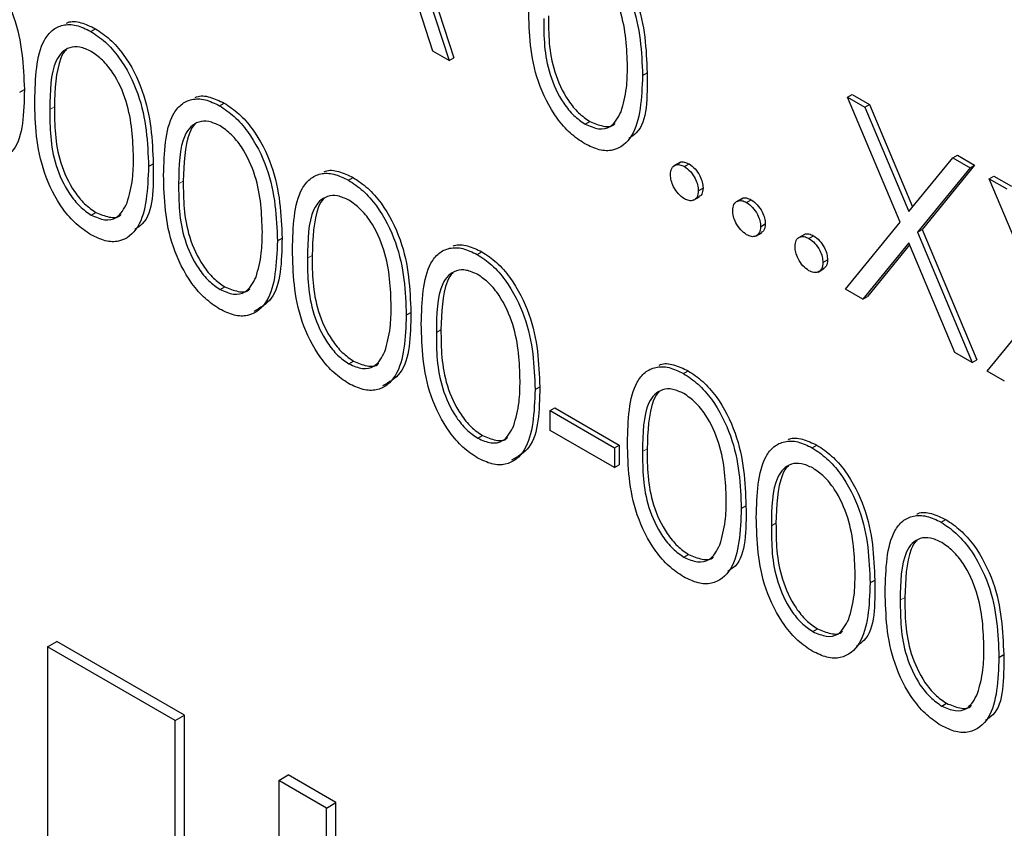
# Paper-space layout 'Blatt4' of a CAD drawing. Header units: millimetres. Extents: x 5 to 418, y 2 to 292.
# Tile 25 of 86: x 137.13 to 138.63, y 153.76 to 154.99. Entities that reach past the tile are written whole.
import ezdxf

# ---------------------------------------------------------------- set-up
doc = ezdxf.new("R2010")
doc.units = ezdxf.units.MM

psp = doc.layouts.new('Blatt4')

# ---------------------------------------------------------------- linework, layer by layer
at = {"color": 7, "linetype": 'Continuous', "lineweight": 25}
for p, q in [((137.6691, 155.2873), (137.7866, 154.9255)), ((137.6762, 155.2914), (137.7937, 154.9296)), ((137.7618, 154.9399), (137.7242, 155.0558)), ((137.2419, 154.9699), (137.2489, 154.974)), ((137.7866, 154.9255), (137.7618, 154.9399)), ((137.7866, 154.9255), (137.7937, 154.9296)), ((138.0804, 154.9028), (138.0874, 154.9069)), ((137.1339, 154.8776), (137.141, 154.8817)), ((138.392, 154.87), (138.3991, 154.8741)), ((138.392, 154.87), (138.4184, 154.8548)), ((138.4719, 154.6799), (138.392, 154.87)), ((138.3991, 154.8741), (138.4255, 154.8589)), ((137.4377, 154.8569), (137.4448, 154.861)), ((138.4184, 154.8548), (138.4255, 154.8589)), ((138.4184, 154.8548), (138.485, 154.6961)), ((138.4255, 154.8589), (138.4908, 154.7032)), ((137.9933, 154.8289), (138.0003, 154.8329)), ((138.485, 154.6961), (138.5517, 154.7778)), ((138.5517, 154.7778), (138.5588, 154.7819)), ((138.5517, 154.7778), (138.5781, 154.7626)), ((138.5588, 154.7819), (138.5851, 154.7667)), ((137.3297, 154.7646), (137.3368, 154.7687)), ((138.137, 154.7706), (138.1281, 154.7655)), ((138.144, 154.7645), (138.1511, 154.7685)), ((138.5781, 154.7626), (138.4982, 154.6646)), ((138.5851, 154.7667), (138.5053, 154.6687)), ((138.5781, 154.7626), (138.5851, 154.7667)), ((137.6335, 154.7438), (137.6406, 154.7479)), ((138.6074, 154.7457), (138.6145, 154.7497)), ((138.6074, 154.7457), (138.6338, 154.7304)), ((138.6873, 154.5555), (138.6074, 154.7457)), ((138.6145, 154.7497), (138.6409, 154.7345)), ((138.1652, 154.7277), (138.1723, 154.7318)), ((138.158, 154.7134), (138.1668, 154.7185)), ((138.2316, 154.7159), (138.2228, 154.7108)), ((138.2386, 154.7098), (138.2457, 154.7139)), ((137.2426, 154.6906), (137.2497, 154.6947)), ((138.2599, 154.6731), (138.2669, 154.6772)), ((138.3888, 154.5779), (138.4719, 154.6799)), ((138.4982, 154.6646), (138.5053, 154.6687)), ((138.5053, 154.6687), (138.5884, 154.4709)), ((137.5256, 154.6515), (137.5326, 154.6556)), ((138.2526, 154.6588), (138.2615, 154.6639)), ((138.3263, 154.6613), (138.3174, 154.6562)), ((138.3333, 154.6552), (138.3404, 154.6593)), ((138.4982, 154.6646), (138.5813, 154.4668)), ((138.485, 154.6485), (138.4151, 154.5627)), ((138.4863, 154.6455), (138.4222, 154.5668)), ((138.555, 154.482), (138.485, 154.6485)), ((137.8293, 154.6308), (137.8364, 154.6349)), ((138.3545, 154.6184), (138.3616, 154.6225)), ((138.3473, 154.6041), (138.3561, 154.6093)), ((137.4385, 154.5776), (137.4455, 154.5816)), ((138.4151, 154.5627), (138.3888, 154.5779)), ((138.4151, 154.5627), (138.4222, 154.5668)), ((138.6042, 154.4536), (138.6873, 154.5555)), ((137.7214, 154.5385), (137.7284, 154.5426)), ((138.5813, 154.4668), (138.555, 154.482)), ((137.6343, 154.4645), (137.6413, 154.4686)), ((138.5813, 154.4668), (138.5884, 154.4709)), ((138.1426, 154.4499), (138.1497, 154.454)), ((138.6305, 154.4384), (138.6042, 154.4536)), ((137.9172, 154.4255), (137.9243, 154.4295)), ((137.94, 154.3935), (137.9471, 154.3976)), ((137.9471, 154.3976), (138.045, 154.3411)), ((137.94, 154.3935), (138.0379, 154.337)), ((137.94, 154.3634), (137.94, 154.3935)), ((137.8301, 154.3515), (137.8372, 154.3556)), ((138.0379, 154.3069), (137.94, 154.3634)), ((138.0379, 154.337), (138.045, 154.3411)), ((138.045, 154.3411), (138.045, 154.3109)), ((138.3384, 154.3369), (138.3455, 154.341)), ((138.0379, 154.337), (138.0379, 154.3069)), ((138.0379, 154.3069), (138.045, 154.3109)), ((138.2305, 154.2446), (138.2376, 154.2487)), ((138.5342, 154.2239), (138.5413, 154.2279)), ((138.1434, 154.1706), (138.1505, 154.1747)), ((138.4263, 154.1315), (138.4334, 154.1356)), ((138.3392, 154.0576), (138.3463, 154.0617)), ((137.1762, 154.0344), (137.1903, 154.0426)), ((137.3842, 153.9306), (137.1903, 154.0426)), ((137.3701, 153.9225), (137.1762, 154.0344)), ((137.1762, 154.0344), (137.1762, 153.5445)), ((138.6221, 154.0185), (138.6292, 154.0226)), ((138.535, 153.9445), (138.5421, 153.9486)), ((137.3701, 153.9225), (137.3842, 153.9306)), ((137.3701, 153.4326), (137.3701, 153.9225)), ((137.3842, 153.4407), (137.3842, 153.9306)), ((137.5276, 153.8315), (137.5418, 153.8397)), ((137.6003, 153.7895), (137.5276, 153.8315)), ((137.5276, 153.8315), (137.5276, 153.3416)), ((137.6145, 153.7977), (137.5418, 153.8397)), ((137.6003, 153.7895), (137.6145, 153.7977)), ((137.6003, 153.2996), (137.6003, 153.7895)), ((137.6145, 153.3078), (137.6145, 153.7977))]:
    psp.add_line(p, q, dxfattribs=at)
at = {"color": 7, "linetype": 'Continuous', "lineweight": 18}
for p, q in [((137.1796, 154.8514), (137.1867, 154.8554)), ((137.3754, 154.7383), (137.3825, 154.7424)), ((137.5712, 154.6253), (137.5783, 154.6294)), ((137.7671, 154.5122), (137.7741, 154.5163)), ((138.0804, 154.3314), (138.0874, 154.3354)), ((138.2762, 154.2183), (138.2832, 154.2224)), ((138.472, 154.1053), (138.4791, 154.1094))]:
    psp.add_line(p, q, dxfattribs=at)
at = {"color": 7, "linetype": 'Continuous', "lineweight": 25}
for points, knots in [([(137.9925, 155.1082), (138, 155.1032), (138.015, 155.0931), (138.0423, 155.062), (138.0767, 154.9931), (138.0789, 154.939), (138.0804, 154.9028)], [0, 0, 0, 0, 0.1256, 0.251197, 0.500581, 1, 1, 1, 1]), ([(137.9996, 155.1123), (138.0071, 155.1072), (138.022, 155.0972), (138.0494, 155.0661), (138.0838, 154.9972), (138.086, 154.943), (138.0874, 154.9069)], [0, 0, 0, 0, 0.1256, 0.251197, 0.500581, 1, 1, 1, 1]), ([(137.0531, 155.0871), (137.0606, 155.082), (137.0756, 155.072), (137.1029, 155.0409), (137.1373, 154.972), (137.1395, 154.9178), (137.141, 154.8817)], [0, 0, 0, 0, 0.1256, 0.251197, 0.500581, 1, 1, 1, 1]), ([(138.0575, 154.9161), (138.0566, 154.944), (138.0552, 154.9857), (138.0313, 155.0398), (138.0107, 155.0654), (137.9991, 155.0735), (137.9933, 155.0776)], [0, 0, 0, 0, 0.500072, 0.749021, 0.874598, 1, 1, 1, 1]), ([(137.9925, 154.7992), (137.9851, 154.8041), (137.9702, 154.8141), (137.9432, 154.8451), (137.9097, 154.9138), (137.9083, 154.9671), (137.9074, 155.0027)], [0, 0, 0, 0, 0.125551, 0.25109, 0.50025, 1, 1, 1, 1]), ([(137.2049, 154.9824), (137.2056, 154.9828), (137.2116, 154.9859), (137.2269, 154.9844), (137.2416, 154.9775), (137.2489, 154.974)], [0, 0, 0, 0, 0.057969, 0.529028, 1, 1, 1, 1]), ([(137.9302, 154.9896), (137.9304, 154.962), (137.9307, 154.9207), (137.9551, 154.8665), (137.9758, 154.8411), (137.9874, 154.8329), (137.9933, 154.8289)], [0, 0, 0, 0, 0.500291, 0.749086, 0.874606, 1, 1, 1, 1]), ([(137.9373, 154.9937), (137.9375, 154.9661), (137.9378, 154.9248), (137.9622, 154.8706), (137.9829, 154.8452), (137.9945, 154.837), (138.0003, 154.8329)], [0, 0, 0, 0, 0.500291, 0.749086, 0.874606, 1, 1, 1, 1]), ([(137.1568, 154.8644), (137.1578, 154.899), (137.159, 154.9422), (137.1827, 154.9726), (137.1992, 154.9806), (137.2196, 154.9807), (137.2344, 154.9735), (137.2419, 154.9699)], [0, 0, 0, 0, 0.498702, 0.624177, 0.749467, 0.874745, 1, 1, 1, 1]), ([(137.2419, 154.9699), (137.2494, 154.9649), (137.2644, 154.9549), (137.2917, 154.9238), (137.3261, 154.8549), (137.3283, 154.8007), (137.3297, 154.7646)], [0, 0, 0, 0, 0.1256, 0.251197, 0.500581, 1, 1, 1, 1]), ([(137.2489, 154.974), (137.2564, 154.969), (137.2714, 154.959), (137.2987, 154.9278), (137.3331, 154.8589), (137.3353, 154.8048), (137.3368, 154.7687)], [0, 0, 0, 0, 0.1256, 0.251197, 0.500581, 1, 1, 1, 1]), ([(137.2426, 154.9393), (137.2368, 154.942), (137.2251, 154.9474), (137.2096, 154.946), (137.1973, 154.9387), (137.1805, 154.9126), (137.18, 154.8786), (137.1796, 154.8514)], [0, 0, 0, 0, 0.125139, 0.250418, 0.375519, 0.500847, 1, 1, 1, 1]), ([(137.2053, 154.942), (137.2052, 154.9419), (137.201, 154.9395), (137.1886, 154.915), (137.1875, 154.8819), (137.1867, 154.8554)], [0, 0, 0, 0, 0.004517, 0.204302, 1, 1, 1, 1]), ([(137.3069, 154.7779), (137.3059, 154.8057), (137.3045, 154.8474), (137.2807, 154.9016), (137.2601, 154.9271), (137.2485, 154.9353), (137.2426, 154.9393)], [0, 0, 0, 0, 0.500072, 0.749021, 0.874598, 1, 1, 1, 1]), ([(138.0479, 154.8478), (138.0511, 154.8595), (138.0569, 154.8803), (138.0573, 154.9052), (138.0575, 154.9161)], [0, 0, 0, 0, 0.559599, 1, 1, 1, 1]), ([(138.0874, 154.9069), (138.0877, 154.8699), (138.0881, 154.8257), (138.0637, 154.8096), (138.0597, 154.807)], [0, 0, 0, 0, 0.83825, 1, 1, 1, 1]), ([(138.0804, 154.9028), (138.0789, 154.8684), (138.0768, 154.8167), (138.0422, 154.788), (138.015, 154.7883), (138, 154.7955), (137.9925, 154.7992)], [0, 0, 0, 0, 0.4994065, 0.7487427, 0.8743724, 1, 1, 1, 1]), ([(137.141, 154.8817), (137.1403, 154.8458), (137.1392, 154.7936), (137.1078, 154.7758), (137.098, 154.7702)], [0, 0, 0, 0, 0.68684, 1, 1, 1, 1]), ([(137.2419, 154.6609), (137.2344, 154.6659), (137.2196, 154.6759), (137.1926, 154.7069), (137.1591, 154.7755), (137.1577, 154.8289), (137.1568, 154.8644)], [0, 0, 0, 0, 0.125551, 0.25109, 0.50025, 1, 1, 1, 1]), ([(137.3526, 154.7514), (137.3536, 154.7859), (137.3548, 154.8291), (137.3785, 154.8596), (137.395, 154.8676), (137.4154, 154.8677), (137.4302, 154.8605), (137.4377, 154.8569)], [0, 0, 0, 0, 0.498702, 0.624177, 0.749467, 0.874745, 1, 1, 1, 1]), ([(137.4007, 154.8694), (137.4014, 154.8697), (137.4075, 154.8728), (137.4227, 154.8713), (137.4374, 154.8644), (137.4448, 154.861)], [0, 0, 0, 0, 0.057969, 0.529028, 1, 1, 1, 1]), ([(137.1796, 154.8514), (137.1798, 154.8238), (137.1801, 154.7825), (137.2045, 154.7282), (137.2252, 154.7029), (137.2368, 154.6947), (137.2426, 154.6906)], [0, 0, 0, 0, 0.500291, 0.749086, 0.874606, 1, 1, 1, 1]), ([(137.1867, 154.8554), (137.1869, 154.8279), (137.1871, 154.7865), (137.2116, 154.7323), (137.2322, 154.7069), (137.2439, 154.6988), (137.2497, 154.6947)], [0, 0, 0, 0, 0.500291, 0.749086, 0.874606, 1, 1, 1, 1]), ([(137.4377, 154.8569), (137.4452, 154.8519), (137.4602, 154.8418), (137.4875, 154.8107), (137.5219, 154.7418), (137.5241, 154.6877), (137.5256, 154.6515)], [0, 0, 0, 0, 0.1256, 0.251197, 0.500581, 1, 1, 1, 1]), ([(137.4448, 154.861), (137.4523, 154.856), (137.4672, 154.8459), (137.4946, 154.8148), (137.529, 154.7459), (137.5312, 154.6917), (137.5326, 154.6556)], [0, 0, 0, 0, 0.1256, 0.251197, 0.500581, 1, 1, 1, 1]), ([(137.9933, 154.8289), (138.0002, 154.8259), (138.0141, 154.8198), (138.0356, 154.8242), (138.0432, 154.8389), (138.0479, 154.8478)], [0, 0, 0, 0, 0.280257, 0.560781, 1, 1, 1, 1]), ([(137.4385, 154.8263), (137.4326, 154.829), (137.4209, 154.8344), (137.4055, 154.833), (137.3931, 154.8257), (137.3763, 154.7996), (137.3758, 154.7655), (137.3754, 154.7383)], [0, 0, 0, 0, 0.125139, 0.250418, 0.375519, 0.500847, 1, 1, 1, 1]), ([(138.0003, 154.8329), (138.0071, 154.8302), (138.0207, 154.8247), (138.0346, 154.8246), (138.0383, 154.8296), (138.0384, 154.8298)], [0, 0, 0, 0, 0.492383, 0.985234, 1, 1, 1, 1]), ([(137.4011, 154.829), (137.401, 154.8289), (137.3968, 154.8264), (137.3844, 154.8019), (137.3834, 154.7688), (137.3825, 154.7424)], [0, 0, 0, 0, 0.004517, 0.204302, 1, 1, 1, 1]), ([(137.5027, 154.6648), (137.5018, 154.6927), (137.5004, 154.7344), (137.4765, 154.7885), (137.4559, 154.8141), (137.4443, 154.8222), (137.4385, 154.8263)], [0, 0, 0, 0, 0.500072, 0.749021, 0.874598, 1, 1, 1, 1]), ([(137.2973, 154.7095), (137.3005, 154.7212), (137.3063, 154.7421), (137.3067, 154.7669), (137.3069, 154.7779)], [0, 0, 0, 0, 0.559599, 1, 1, 1, 1]), ([(138.1363, 154.7697), (138.1367, 154.7701), (138.1385, 154.7719), (138.1438, 154.7719), (138.1486, 154.7696), (138.1511, 154.7685)], [0, 0, 0, 0, 0.116538, 0.55809, 1, 1, 1, 1]), ([(137.3297, 154.7646), (137.3283, 154.7301), (137.3262, 154.6785), (137.2916, 154.6497), (137.2643, 154.65), (137.2494, 154.6573), (137.2419, 154.6609)], [0, 0, 0, 0, 0.499407, 0.748743, 0.874372, 1, 1, 1, 1]), ([(137.3368, 154.7687), (137.3371, 154.7316), (137.3375, 154.6874), (137.313, 154.6714), (137.3091, 154.6688)], [0, 0, 0, 0, 0.83825, 1, 1, 1, 1]), ([(137.5966, 154.7563), (137.5972, 154.7567), (137.6033, 154.7598), (137.6185, 154.7583), (137.6332, 154.7514), (137.6406, 154.7479)], [0, 0, 0, 0, 0.057969, 0.529028, 1, 1, 1, 1]), ([(138.1228, 154.7522), (138.1232, 154.7556), (138.1239, 154.7624), (138.1297, 154.7671), (138.1366, 154.768), (138.1415, 154.7656), (138.144, 154.7645)], [0, 0, 0, 0, 0.279576, 0.559284, 0.779552, 1, 1, 1, 1]), ([(138.144, 154.7645), (138.1471, 154.7622), (138.1534, 154.7578), (138.1603, 154.7471), (138.1646, 154.7366), (138.165, 154.7307), (138.1652, 154.7277)], [0, 0, 0, 0, 0.279602, 0.559212, 0.779475, 1, 1, 1, 1]), ([(138.1511, 154.7685), (138.1542, 154.7663), (138.1605, 154.7619), (138.1673, 154.7512), (138.1717, 154.7407), (138.1721, 154.7348), (138.1723, 154.7318)], [0, 0, 0, 0, 0.279602, 0.559212, 0.779475, 1, 1, 1, 1]), ([(137.4377, 154.5479), (137.4303, 154.5528), (137.4154, 154.5628), (137.3884, 154.5938), (137.3549, 154.6625), (137.3535, 154.7158), (137.3526, 154.7514)], [0, 0, 0, 0, 0.125551, 0.25109, 0.50025, 1, 1, 1, 1]), ([(137.3825, 154.7424), (137.3827, 154.7148), (137.383, 154.6735), (137.4074, 154.6193), (137.4281, 154.5939), (137.4397, 154.5857), (137.4455, 154.5816)], [0, 0, 0, 0, 0.500291, 0.749086, 0.874606, 1, 1, 1, 1]), ([(137.5484, 154.6383), (137.5494, 154.6729), (137.5506, 154.7161), (137.5743, 154.7466), (137.5909, 154.7546), (137.6112, 154.7546), (137.6261, 154.7474), (137.6335, 154.7438)], [0, 0, 0, 0, 0.498702, 0.6241765, 0.7494675, 0.8747453, 1, 1, 1, 1]), ([(137.6335, 154.7438), (137.641, 154.7388), (137.656, 154.7288), (137.6833, 154.6977), (137.7177, 154.6288), (137.7199, 154.5746), (137.7214, 154.5385)], [0, 0, 0, 0, 0.1256, 0.251197, 0.500581, 1, 1, 1, 1]), ([(137.6406, 154.7479), (137.6481, 154.7429), (137.6631, 154.7329), (137.6904, 154.7018), (137.7248, 154.6329), (137.727, 154.5787), (137.7284, 154.5426)], [0, 0, 0, 0, 0.1256, 0.251197, 0.500581, 1, 1, 1, 1]), ([(138.144, 154.7155), (138.1409, 154.7177), (138.1346, 154.7222), (138.1277, 154.7328), (138.1235, 154.7433), (138.123, 154.7492), (138.1228, 154.7522)], [0, 0, 0, 0, 0.2795812, 0.5591432, 0.7795754, 1, 1, 1, 1]), ([(137.3754, 154.7383), (137.3756, 154.7107), (137.3759, 154.6694), (137.4003, 154.6152), (137.421, 154.5898), (137.4326, 154.5816), (137.4385, 154.5776)], [0, 0, 0, 0, 0.500291, 0.749086, 0.874606, 1, 1, 1, 1]), ([(138.1652, 154.7277), (138.1648, 154.7243), (138.1641, 154.7175), (138.1583, 154.7129), (138.1514, 154.712), (138.1465, 154.7143), (138.144, 154.7155)], [0, 0, 0, 0, 0.279469, 0.559358, 0.779674, 1, 1, 1, 1]), ([(138.1723, 154.7318), (138.172, 154.7283), (138.1714, 154.722), (138.1675, 154.7195), (138.1657, 154.7184)], [0, 0, 0, 0, 0.554441, 1, 1, 1, 1]), ([(137.6343, 154.7133), (137.6284, 154.716), (137.6168, 154.7213), (137.6013, 154.7199), (137.5889, 154.7126), (137.5721, 154.6865), (137.5716, 154.6525), (137.5712, 154.6253)], [0, 0, 0, 0, 0.125139, 0.250418, 0.375519, 0.500847, 1, 1, 1, 1]), ([(137.5969, 154.7159), (137.5968, 154.7159), (137.5927, 154.7134), (137.5803, 154.6889), (137.5792, 154.6558), (137.5783, 154.6294)], [0, 0, 0, 0, 0.004517, 0.204302, 1, 1, 1, 1]), ([(137.6985, 154.5518), (137.6976, 154.5796), (137.6962, 154.6213), (137.6723, 154.6755), (137.6517, 154.701), (137.6401, 154.7092), (137.6343, 154.7133)], [0, 0, 0, 0, 0.500072, 0.749021, 0.874598, 1, 1, 1, 1]), ([(138.2174, 154.6976), (138.2178, 154.701), (138.2185, 154.7078), (138.2243, 154.7124), (138.2313, 154.7133), (138.2362, 154.711), (138.2386, 154.7098)], [0, 0, 0, 0, 0.279576, 0.559284, 0.779552, 1, 1, 1, 1]), ([(138.231, 154.7151), (138.2314, 154.7154), (138.2332, 154.7173), (138.2385, 154.7172), (138.2433, 154.715), (138.2457, 154.7139)], [0, 0, 0, 0, 0.116538, 0.55809, 1, 1, 1, 1]), ([(138.2457, 154.7139), (138.2488, 154.7117), (138.2551, 154.7072), (138.262, 154.6965), (138.2663, 154.686), (138.2667, 154.6801), (138.2669, 154.6772)], [0, 0, 0, 0, 0.2796016, 0.559212, 0.7794752, 1, 1, 1, 1]), ([(137.2426, 154.6906), (137.2496, 154.6876), (137.2635, 154.6816), (137.285, 154.686), (137.2926, 154.7006), (137.2973, 154.7095)], [0, 0, 0, 0, 0.280257, 0.560781, 1, 1, 1, 1]), ([(138.2386, 154.6608), (138.2355, 154.6631), (138.2293, 154.6676), (138.2224, 154.6782), (138.2181, 154.6887), (138.2177, 154.6946), (138.2174, 154.6976)], [0, 0, 0, 0, 0.2795812, 0.5591432, 0.7795754, 1, 1, 1, 1]), ([(138.2386, 154.7098), (138.2418, 154.7076), (138.2481, 154.7032), (138.2549, 154.6924), (138.2593, 154.682), (138.2597, 154.676), (138.2599, 154.6731)], [0, 0, 0, 0, 0.2796016, 0.559212, 0.7794752, 1, 1, 1, 1]), ([(137.2497, 154.6947), (137.2565, 154.6919), (137.2701, 154.6864), (137.284, 154.6864), (137.2877, 154.6914), (137.2878, 154.6915)], [0, 0, 0, 0, 0.492383, 0.985234, 1, 1, 1, 1]), ([(138.2599, 154.6731), (138.2595, 154.6697), (138.2587, 154.6629), (138.2529, 154.6583), (138.246, 154.6573), (138.2411, 154.6597), (138.2386, 154.6608)], [0, 0, 0, 0, 0.279469, 0.559358, 0.779674, 1, 1, 1, 1]), ([(138.2669, 154.6772), (138.2666, 154.6737), (138.2661, 154.6674), (138.2621, 154.6648), (138.2604, 154.6637)], [0, 0, 0, 0, 0.554441, 1, 1, 1, 1]), ([(137.5326, 154.6556), (137.5319, 154.6198), (137.5308, 154.5676), (137.4994, 154.5497), (137.4896, 154.5441)], [0, 0, 0, 0, 0.68684, 1, 1, 1, 1]), ([(137.4931, 154.5965), (137.4963, 154.6082), (137.5021, 154.629), (137.5025, 154.6539), (137.5027, 154.6648)], [0, 0, 0, 0, 0.5595988, 1, 1, 1, 1]), ([(138.3121, 154.6429), (138.3124, 154.6463), (138.3132, 154.6531), (138.3189, 154.6578), (138.3259, 154.6587), (138.3308, 154.6564), (138.3333, 154.6552)], [0, 0, 0, 0, 0.279576, 0.559284, 0.779552, 1, 1, 1, 1]), ([(138.3256, 154.6604), (138.326, 154.6608), (138.3278, 154.6626), (138.3331, 154.6626), (138.3379, 154.6604), (138.3404, 154.6593)], [0, 0, 0, 0, 0.116538, 0.55809, 1, 1, 1, 1]), ([(138.3333, 154.6552), (138.3364, 154.653), (138.3427, 154.6485), (138.3496, 154.6378), (138.3539, 154.6273), (138.3543, 154.6214), (138.3545, 154.6184)], [0, 0, 0, 0, 0.279602, 0.559212, 0.779475, 1, 1, 1, 1]), ([(138.3404, 154.6593), (138.3435, 154.657), (138.3498, 154.6526), (138.3566, 154.6419), (138.361, 154.6314), (138.3614, 154.6255), (138.3616, 154.6225)], [0, 0, 0, 0, 0.279602, 0.559212, 0.779475, 1, 1, 1, 1]), ([(137.5256, 154.6515), (137.5241, 154.6171), (137.522, 154.5654), (137.4874, 154.5367), (137.4601, 154.537), (137.4452, 154.5442), (137.4377, 154.5479)], [0, 0, 0, 0, 0.499407, 0.748743, 0.874372, 1, 1, 1, 1]), ([(137.6335, 154.4348), (137.6261, 154.4398), (137.6112, 154.4498), (137.5842, 154.4808), (137.5507, 154.5495), (137.5493, 154.6028), (137.5484, 154.6383)], [0, 0, 0, 0, 0.125551, 0.25109, 0.50025, 1, 1, 1, 1]), ([(137.7442, 154.5253), (137.7452, 154.5598), (137.7464, 154.6031), (137.7701, 154.6335), (137.7867, 154.6415), (137.807, 154.6416), (137.8219, 154.6344), (137.8293, 154.6308)], [0, 0, 0, 0, 0.498702, 0.624177, 0.749467, 0.874745, 1, 1, 1, 1]), ([(137.7924, 154.6433), (137.793, 154.6436), (137.7991, 154.6467), (137.8143, 154.6452), (137.829, 154.6383), (137.8364, 154.6349)], [0, 0, 0, 0, 0.057969, 0.529028, 1, 1, 1, 1]), ([(138.3333, 154.6062), (138.3302, 154.6084), (138.3239, 154.6129), (138.317, 154.6236), (138.3128, 154.634), (138.3123, 154.64), (138.3121, 154.6429)], [0, 0, 0, 0, 0.2795812, 0.5591432, 0.7795754, 1, 1, 1, 1]), ([(137.5712, 154.6253), (137.5714, 154.5977), (137.5717, 154.5564), (137.5962, 154.5021), (137.6168, 154.4768), (137.6284, 154.4686), (137.6343, 154.4645)], [0, 0, 0, 0, 0.500291, 0.749086, 0.874606, 1, 1, 1, 1]), ([(137.5783, 154.6294), (137.5785, 154.6018), (137.5788, 154.5605), (137.6032, 154.5062), (137.6239, 154.4809), (137.6355, 154.4727), (137.6413, 154.4686)], [0, 0, 0, 0, 0.500291, 0.749086, 0.874606, 1, 1, 1, 1]), ([(137.8293, 154.6308), (137.8368, 154.6258), (137.8518, 154.6158), (137.8791, 154.5846), (137.9135, 154.5157), (137.9157, 154.4616), (137.9172, 154.4255)], [0, 0, 0, 0, 0.1256, 0.251197, 0.500581, 1, 1, 1, 1]), ([(137.8364, 154.6349), (137.8439, 154.6299), (137.8589, 154.6198), (137.8862, 154.5887), (137.9206, 154.5198), (137.9228, 154.4657), (137.9243, 154.4295)], [0, 0, 0, 0, 0.1256, 0.251197, 0.500581, 1, 1, 1, 1]), ([(138.3616, 154.6225), (138.3613, 154.619), (138.3607, 154.6127), (138.3568, 154.6102), (138.355, 154.6091)], [0, 0, 0, 0, 0.554441, 1, 1, 1, 1]), ([(137.8301, 154.6002), (137.8242, 154.6029), (137.8126, 154.6083), (137.7971, 154.6069), (137.7847, 154.5996), (137.7679, 154.5735), (137.7674, 154.5395), (137.7671, 154.5122)], [0, 0, 0, 0, 0.125139, 0.250418, 0.375519, 0.500847, 1, 1, 1, 1]), ([(138.3545, 154.6184), (138.3541, 154.615), (138.3534, 154.6082), (138.3476, 154.6036), (138.3407, 154.6027), (138.3357, 154.605), (138.3333, 154.6062)], [0, 0, 0, 0, 0.279469, 0.559358, 0.779674, 1, 1, 1, 1]), ([(137.4385, 154.5776), (137.4454, 154.5746), (137.4593, 154.5685), (137.4808, 154.5729), (137.4884, 154.5876), (137.4931, 154.5965)], [0, 0, 0, 0, 0.280257, 0.560781, 1, 1, 1, 1]), ([(137.7927, 154.6029), (137.7927, 154.6028), (137.7885, 154.6004), (137.7761, 154.5758), (137.775, 154.5428), (137.7741, 154.5163)], [0, 0, 0, 0, 0.004517, 0.204302, 1, 1, 1, 1]), ([(137.8943, 154.4388), (137.8934, 154.4666), (137.892, 154.5083), (137.8682, 154.5625), (137.8476, 154.588), (137.8359, 154.5961), (137.8301, 154.6002)], [0, 0, 0, 0, 0.500072, 0.749021, 0.874598, 1, 1, 1, 1]), ([(137.4455, 154.5816), (137.4523, 154.5789), (137.4659, 154.5734), (137.4798, 154.5733), (137.4835, 154.5783), (137.4836, 154.5785)], [0, 0, 0, 0, 0.492383, 0.985234, 1, 1, 1, 1]), ([(137.6889, 154.4835), (137.6921, 154.4951), (137.6979, 154.516), (137.6983, 154.5409), (137.6985, 154.5518)], [0, 0, 0, 0, 0.559599, 1, 1, 1, 1]), ([(137.7214, 154.5385), (137.7199, 154.504), (137.7178, 154.4524), (137.6832, 154.4236), (137.656, 154.424), (137.641, 154.4312), (137.6335, 154.4348)], [0, 0, 0, 0, 0.499407, 0.748743, 0.874372, 1, 1, 1, 1]), ([(137.7284, 154.5426), (137.7277, 154.5067), (137.7266, 154.4545), (137.6953, 154.4367), (137.6854, 154.4311)], [0, 0, 0, 0, 0.68684, 1, 1, 1, 1]), ([(137.8293, 154.3218), (137.8219, 154.3268), (137.807, 154.3367), (137.78, 154.3677), (137.7466, 154.4364), (137.7452, 154.4897), (137.7442, 154.5253)], [0, 0, 0, 0, 0.125551, 0.25109, 0.50025, 1, 1, 1, 1]), ([(137.7671, 154.5122), (137.7672, 154.4846), (137.7675, 154.4433), (137.792, 154.3891), (137.8126, 154.3637), (137.8243, 154.3556), (137.8301, 154.3515)], [0, 0, 0, 0, 0.500291, 0.749086, 0.874606, 1, 1, 1, 1]), ([(137.7741, 154.5163), (137.7743, 154.4887), (137.7746, 154.4474), (137.799, 154.3932), (137.8197, 154.3678), (137.8313, 154.3596), (137.8372, 154.3556)], [0, 0, 0, 0, 0.500291, 0.749086, 0.874606, 1, 1, 1, 1]), ([(137.6343, 154.4645), (137.6412, 154.4615), (137.6551, 154.4555), (137.6766, 154.4599), (137.6842, 154.4745), (137.6889, 154.4835)], [0, 0, 0, 0, 0.280257, 0.560781, 1, 1, 1, 1]), ([(137.6413, 154.4686), (137.6481, 154.4658), (137.6617, 154.4603), (137.6756, 154.4603), (137.6793, 154.4653), (137.6794, 154.4654)], [0, 0, 0, 0, 0.492383, 0.985234, 1, 1, 1, 1]), ([(138.0575, 154.3444), (138.0585, 154.379), (138.0597, 154.4222), (138.0835, 154.4526), (138.1, 154.4606), (138.1203, 154.4607), (138.1352, 154.4535), (138.1426, 154.4499)], [0, 0, 0, 0, 0.498702, 0.624177, 0.749467, 0.874745, 1, 1, 1, 1]), ([(138.1057, 154.4624), (138.1063, 154.4628), (138.1124, 154.4659), (138.1276, 154.4644), (138.1423, 154.4575), (138.1497, 154.454)], [0, 0, 0, 0, 0.057969, 0.529028, 1, 1, 1, 1]), ([(138.1426, 154.4499), (138.1501, 154.4449), (138.1651, 154.4349), (138.1924, 154.4038), (138.2268, 154.3349), (138.229, 154.2807), (138.2305, 154.2446)], [0, 0, 0, 0, 0.1256, 0.251197, 0.500581, 1, 1, 1, 1]), ([(138.1497, 154.454), (138.1572, 154.449), (138.1722, 154.439), (138.1995, 154.4079), (138.2339, 154.339), (138.2361, 154.2848), (138.2376, 154.2487)], [0, 0, 0, 0, 0.1256, 0.251197, 0.500581, 1, 1, 1, 1]), ([(137.9243, 154.4295), (137.9235, 154.3937), (137.9224, 154.3415), (137.8911, 154.3236), (137.8813, 154.3181)], [0, 0, 0, 0, 0.68684, 1, 1, 1, 1]), ([(137.8847, 154.3704), (137.8879, 154.3821), (137.8937, 154.403), (137.8942, 154.4278), (137.8943, 154.4388)], [0, 0, 0, 0, 0.559599, 1, 1, 1, 1]), ([(137.9172, 154.4255), (137.9158, 154.391), (137.9136, 154.3393), (137.879, 154.3106), (137.8518, 154.3109), (137.8368, 154.3182), (137.8293, 154.3218)], [0, 0, 0, 0, 0.499407, 0.748743, 0.874372, 1, 1, 1, 1]), ([(138.1434, 154.4193), (138.1376, 154.422), (138.1259, 154.4274), (138.1104, 154.426), (138.098, 154.4187), (138.0812, 154.3926), (138.0807, 154.3586), (138.0804, 154.3314)], [0, 0, 0, 0, 0.125139, 0.250418, 0.375519, 0.500847, 1, 1, 1, 1]), ([(138.106, 154.422), (138.106, 154.422), (138.1018, 154.4195), (138.0894, 154.395), (138.0883, 154.3619), (138.0874, 154.3354)], [0, 0, 0, 0, 0.004517, 0.204302, 1, 1, 1, 1]), ([(138.2076, 154.2579), (138.2067, 154.2857), (138.2053, 154.3274), (138.1815, 154.3816), (138.1609, 154.4071), (138.1492, 154.4153), (138.1434, 154.4193)], [0, 0, 0, 0, 0.500072, 0.749021, 0.874598, 1, 1, 1, 1]), ([(137.8301, 154.3515), (137.837, 154.3485), (137.8509, 154.3425), (137.8724, 154.3468), (137.88, 154.3615), (137.8847, 154.3704)], [0, 0, 0, 0, 0.280257, 0.560781, 1, 1, 1, 1]), ([(137.8372, 154.3556), (137.8439, 154.3528), (137.8575, 154.3473), (137.8715, 154.3473), (137.8751, 154.3523), (137.8752, 154.3524)], [0, 0, 0, 0, 0.492383, 0.985234, 1, 1, 1, 1]), ([(138.3015, 154.3494), (138.3021, 154.3497), (138.3082, 154.3528), (138.3234, 154.3513), (138.3381, 154.3444), (138.3455, 154.341)], [0, 0, 0, 0, 0.057969, 0.529028, 1, 1, 1, 1]), ([(138.1426, 154.1409), (138.1352, 154.1459), (138.1203, 154.1559), (138.0933, 154.1869), (138.0599, 154.2556), (138.0585, 154.3089), (138.0575, 154.3444)], [0, 0, 0, 0, 0.125551, 0.25109, 0.50025, 1, 1, 1, 1]), ([(138.2533, 154.2314), (138.2543, 154.2659), (138.2555, 154.3091), (138.2793, 154.3396), (138.2958, 154.3476), (138.3161, 154.3477), (138.331, 154.3405), (138.3384, 154.3369)], [0, 0, 0, 0, 0.498702, 0.624177, 0.749467, 0.874745, 1, 1, 1, 1]), ([(138.3455, 154.341), (138.353, 154.336), (138.368, 154.3259), (138.3953, 154.2948), (138.4297, 154.2259), (138.4319, 154.1717), (138.4334, 154.1356)], [0, 0, 0, 0, 0.1256, 0.251197, 0.500581, 1, 1, 1, 1]), ([(138.0804, 154.3314), (138.0805, 154.3038), (138.0808, 154.2625), (138.1053, 154.2082), (138.1259, 154.1829), (138.1376, 154.1747), (138.1434, 154.1706)], [0, 0, 0, 0, 0.500291, 0.749086, 0.874606, 1, 1, 1, 1]), ([(138.0874, 154.3354), (138.0876, 154.3079), (138.0879, 154.2666), (138.1123, 154.2123), (138.133, 154.187), (138.1446, 154.1788), (138.1505, 154.1747)], [0, 0, 0, 0, 0.500291, 0.749086, 0.874606, 1, 1, 1, 1]), ([(138.3384, 154.3369), (138.3459, 154.3319), (138.3609, 154.3218), (138.3882, 154.2907), (138.4226, 154.2218), (138.4248, 154.1677), (138.4263, 154.1315)], [0, 0, 0, 0, 0.1256, 0.251197, 0.500581, 1, 1, 1, 1]), ([(138.3392, 154.3063), (138.3334, 154.309), (138.3217, 154.3144), (138.3062, 154.313), (138.2939, 154.3057), (138.277, 154.2796), (138.2765, 154.2455), (138.2762, 154.2183)], [0, 0, 0, 0, 0.125139, 0.250418, 0.375519, 0.500847, 1, 1, 1, 1]), ([(138.3019, 154.309), (138.3018, 154.3089), (138.2976, 154.3064), (138.2852, 154.2819), (138.2841, 154.2488), (138.2832, 154.2224)], [0, 0, 0, 0, 0.004517, 0.204302, 1, 1, 1, 1]), ([(138.4035, 154.1448), (138.4025, 154.1727), (138.4011, 154.2144), (138.3773, 154.2685), (138.3567, 154.2941), (138.345, 154.3022), (138.3392, 154.3063)], [0, 0, 0, 0, 0.500072, 0.749021, 0.874598, 1, 1, 1, 1]), ([(138.198, 154.1896), (138.2012, 154.2012), (138.207, 154.2221), (138.2075, 154.2469), (138.2076, 154.2579)], [0, 0, 0, 0, 0.559599, 1, 1, 1, 1]), ([(138.2376, 154.2487), (138.2379, 154.2116), (138.2382, 154.1674), (138.2138, 154.1514), (138.2098, 154.1488)], [0, 0, 0, 0, 0.8382498, 1, 1, 1, 1]), ([(138.2305, 154.2446), (138.2291, 154.2101), (138.2269, 154.1585), (138.1923, 154.1297), (138.1651, 154.13), (138.1501, 154.1373), (138.1426, 154.1409)], [0, 0, 0, 0, 0.499407, 0.748743, 0.874372, 1, 1, 1, 1]), ([(138.4491, 154.1184), (138.4501, 154.1529), (138.4514, 154.1961), (138.4751, 154.2266), (138.4916, 154.2346), (138.5119, 154.2346), (138.5268, 154.2275), (138.5342, 154.2239)], [0, 0, 0, 0, 0.498702, 0.624177, 0.749467, 0.874745, 1, 1, 1, 1]), ([(138.4973, 154.2364), (138.498, 154.2367), (138.504, 154.2398), (138.5192, 154.2383), (138.534, 154.2314), (138.5413, 154.2279)], [0, 0, 0, 0, 0.057969, 0.529028, 1, 1, 1, 1]), ([(138.3384, 154.0279), (138.331, 154.0329), (138.3161, 154.0428), (138.2891, 154.0738), (138.2557, 154.1425), (138.2543, 154.1958), (138.2533, 154.2314)], [0, 0, 0, 0, 0.125551, 0.25109, 0.50025, 1, 1, 1, 1]), ([(138.2762, 154.2183), (138.2764, 154.1907), (138.2766, 154.1494), (138.3011, 154.0952), (138.3217, 154.0698), (138.3334, 154.0617), (138.3392, 154.0576)], [0, 0, 0, 0, 0.500291, 0.749086, 0.874606, 1, 1, 1, 1]), ([(138.2832, 154.2224), (138.2834, 154.1948), (138.2837, 154.1535), (138.3082, 154.0993), (138.3288, 154.0739), (138.3404, 154.0657), (138.3463, 154.0617)], [0, 0, 0, 0, 0.500291, 0.749086, 0.874606, 1, 1, 1, 1]), ([(138.5342, 154.2239), (138.5417, 154.2188), (138.5567, 154.2088), (138.584, 154.1777), (138.6184, 154.1088), (138.6206, 154.0546), (138.6221, 154.0185)], [0, 0, 0, 0, 0.1256, 0.251197, 0.500581, 1, 1, 1, 1]), ([(138.5413, 154.2279), (138.5488, 154.2229), (138.5638, 154.2129), (138.5911, 154.1818), (138.6255, 154.1129), (138.6277, 154.0587), (138.6292, 154.0226)], [0, 0, 0, 0, 0.1256, 0.251197, 0.500581, 1, 1, 1, 1]), ([(138.1434, 154.1706), (138.1503, 154.1676), (138.1642, 154.1616), (138.1857, 154.166), (138.1934, 154.1806), (138.198, 154.1896)], [0, 0, 0, 0, 0.280257, 0.560781, 1, 1, 1, 1]), ([(138.535, 154.1933), (138.5292, 154.196), (138.5175, 154.2014), (138.502, 154.2), (138.4897, 154.1926), (138.4728, 154.1666), (138.4724, 154.1325), (138.472, 154.1053)], [0, 0, 0, 0, 0.125139, 0.250418, 0.375519, 0.500847, 1, 1, 1, 1]), ([(138.4977, 154.1959), (138.4976, 154.1959), (138.4934, 154.1934), (138.481, 154.1689), (138.4799, 154.1358), (138.4791, 154.1094)], [0, 0, 0, 0, 0.0045166, 0.204302, 1, 1, 1, 1]), ([(138.5993, 154.0318), (138.5983, 154.0596), (138.5969, 154.1013), (138.5731, 154.1555), (138.5525, 154.181), (138.5408, 154.1892), (138.535, 154.1933)], [0, 0, 0, 0, 0.500072, 0.749021, 0.874598, 1, 1, 1, 1]), ([(138.1505, 154.1747), (138.1572, 154.1719), (138.1708, 154.1664), (138.1848, 154.1664), (138.1884, 154.1714), (138.1885, 154.1715)], [0, 0, 0, 0, 0.492383, 0.985234, 1, 1, 1, 1]), ([(138.3938, 154.0765), (138.3971, 154.0882), (138.4029, 154.1091), (138.4033, 154.1339), (138.4035, 154.1448)], [0, 0, 0, 0, 0.5595988, 1, 1, 1, 1]), ([(138.4263, 154.1315), (138.4249, 154.0971), (138.4227, 154.0454), (138.3881, 154.0167), (138.3609, 154.017), (138.3459, 154.0242), (138.3384, 154.0279)], [0, 0, 0, 0, 0.499407, 0.748743, 0.874372, 1, 1, 1, 1]), ([(138.4334, 154.1356), (138.4337, 154.0986), (138.4341, 154.0544), (138.4096, 154.0384), (138.4057, 154.0358)], [0, 0, 0, 0, 0.83825, 1, 1, 1, 1]), ([(138.5342, 153.9148), (138.5268, 153.9198), (138.512, 153.9298), (138.4849, 153.9608), (138.4515, 154.0295), (138.4501, 154.0828), (138.4491, 154.1184)], [0, 0, 0, 0, 0.125551, 0.25109, 0.50025, 1, 1, 1, 1]), ([(138.472, 154.1053), (138.4722, 154.0777), (138.4725, 154.0364), (138.4969, 153.9822), (138.5175, 153.9568), (138.5292, 153.9486), (138.535, 153.9445)], [0, 0, 0, 0, 0.500291, 0.749086, 0.874606, 1, 1, 1, 1]), ([(138.4791, 154.1094), (138.4792, 154.0818), (138.4795, 154.0405), (138.504, 153.9862), (138.5246, 153.9609), (138.5363, 153.9527), (138.5421, 153.9486)], [0, 0, 0, 0, 0.500291, 0.749086, 0.874606, 1, 1, 1, 1]), ([(138.3392, 154.0576), (138.3462, 154.0546), (138.3601, 154.0486), (138.3816, 154.0529), (138.3892, 154.0676), (138.3938, 154.0765)], [0, 0, 0, 0, 0.280257, 0.560781, 1, 1, 1, 1]), ([(138.3463, 154.0617), (138.3531, 154.0589), (138.3666, 154.0534), (138.3806, 154.0534), (138.3842, 154.0583), (138.3843, 154.0585)], [0, 0, 0, 0, 0.492383, 0.985234, 1, 1, 1, 1]), ([(138.5896, 153.9635), (138.5929, 153.9751), (138.5987, 153.996), (138.5991, 154.0209), (138.5993, 154.0318)], [0, 0, 0, 0, 0.559599, 1, 1, 1, 1]), ([(138.6221, 154.0185), (138.6207, 153.984), (138.6186, 153.9324), (138.5839, 153.9036), (138.5567, 153.904), (138.5417, 153.9112), (138.5342, 153.9148)], [0, 0, 0, 0, 0.499407, 0.748743, 0.874372, 1, 1, 1, 1]), ([(138.6292, 154.0226), (138.6295, 153.9855), (138.6299, 153.9413), (138.6054, 153.9253), (138.6015, 153.9227)], [0, 0, 0, 0, 0.83825, 1, 1, 1, 1]), ([(138.535, 153.9445), (138.542, 153.9415), (138.5559, 153.9355), (138.5774, 153.9399), (138.585, 153.9545), (138.5896, 153.9635)], [0, 0, 0, 0, 0.280257, 0.560781, 1, 1, 1, 1]), ([(138.5421, 153.9486), (138.5489, 153.9459), (138.5624, 153.9403), (138.5764, 153.9403), (138.5801, 153.9453), (138.5802, 153.9455)], [0, 0, 0, 0, 0.492383, 0.985234, 1, 1, 1, 1])]:
    psp.add_open_spline(points, degree=3, knots=knots, dxfattribs=at)

doc.saveas('drawing.dxf')
